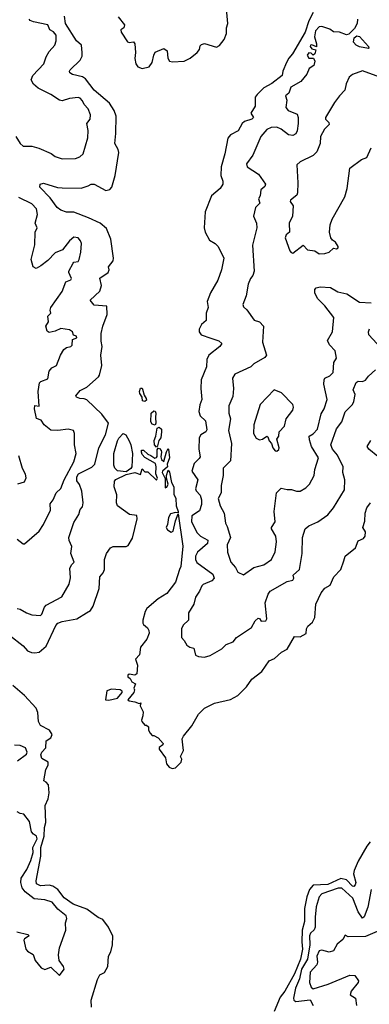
# Model space of a CAD drawing. Extents: x 1995161 to 2088924, y 769148 to 906007.
# Tile 31 of 256: x 2014812 to 2017221, y 793383 to 800181. Entities that reach past the tile are written whole.
import ezdxf

# ---------------------------------------------------------------- set-up
doc = ezdxf.new("R2010")
doc.units = 0

msp = doc.modelspace()

# ---------------------------------------------------------------- linework, layer by layer
at = {"layer": '0CON20XD'}
for points in [[(2015490.3, 800200.3), (2015534.3, 800145), (2015530, 800125), (2015509.3, 800110.7), (2015510.4, 800095), (2015555, 800028.8), (2015565, 800024.3), (2015595, 800028), (2015604.5, 800014.5), (2015609.1, 799955), (2015605, 799912.5), (2015611.2, 799875), (2015625.8, 799855), (2015655, 799842.9), (2015705, 799856.1), (2015724.1, 799885), (2015735, 799936.7), (2015745, 799956.2), (2015805, 799981.2), (2015827.5, 799965), (2015832, 799915), (2015843.6, 799893.6), (2015865, 799889.1), (2015945, 799893.6), (2015986.5, 799915), (2016035, 799953.6), (2016050, 799975), (2016055, 800000), (2016065, 800010), (2016085, 800015.4), (2016168.8, 799991.2), (2016188.3, 800001.7), (2016220.9, 800045), (2016238, 800085), (2016236.9, 800125), (2016245.2, 800155), (2016232.5, 800305)], [(2016835, 800229.6), (2016805, 800173.1), (2016780.4, 800095), (2016692.9, 799945), (2016666.2, 799915), (2016649.8, 799885), (2016624.4, 799825), (2016619.7, 799795), (2016550.6, 799739.4), (2016495, 799710), (2016448.8, 799665), (2016435.5, 799645), (2016434.2, 799585), (2016404, 799535), (2016424, 799505), (2016410.8, 799495), (2016361.2, 799478.8), (2016345.2, 799464.7), (2016317, 799413), (2016263.8, 799385), (2016246.4, 799363.6), (2016226.1, 799253.9), (2016200.5, 799165), (2016198.6, 799105), (2016211.1, 799065), (2016210.9, 799045), (2016193.5, 799016.5), (2016134.8, 798965.3), (2016089.6, 798855), (2016082.9, 798745), (2016090.4, 798715), (2016119.4, 798659.4), (2016160, 798635), (2016180, 798615), (2016219.6, 798535), (2016202.7, 798455), (2016178.2, 798381.8), (2016127.3, 798295), (2016103.5, 798235), (2016111.2, 798195), (2016097.5, 798155), (2016096.7, 798105), (2016063.6, 798076.4), (2016048.6, 798045), (2016047.5, 798025), (2016062, 798005), (2016128.9, 797981.1), (2016184.5, 797964.5), (2016204, 797945), (2016191.4, 797925), (2016115.6, 797865), (2016102.2, 797835), (2016100, 797785), (2016063.1, 797695), (2016059.6, 797635), (2016068.1, 797558.1), (2016052.9, 797522.9), (2016045.6, 797475), (2016055.5, 797445.5), (2016092.4, 797412.4), (2016101.2, 797348.8), (2016093.9, 797336.1), (2016060, 797315), (2016048.9, 797295), (2016045.3, 797215.3), (2016056, 797164), (2016049.5, 797150.5), (2016013.4, 797116.6), (2015998.2, 797065), (2016038.9, 797005), (2016023.1, 796943.1), (2016028.2, 796928.2), (2016055, 796897.5), (2016065.2, 796865.2), (2016065.7, 796835), (2016050.4, 796789.6), (2015998.9, 796755), (2015995.4, 796715), (2016035, 796638.9), (2016058.6, 796615), (2016108.5, 796588.5), (2016105.2, 796564.8), (2016036.1, 796503.9), (2016023.3, 796476.7), (2016023.2, 796455), (2016033.5, 796433.5), (2016142.9, 796352.9), (2016151, 796325), (2016135, 796305.8), (2016077.3, 796282.7), (2016067.7, 796272.3), (2016051.5, 796235), (2016022.7, 796195), (2016011.1, 796145), (2015975.6, 796085), (2015974.4, 796035), (2015939.2, 796000.8), (2015927.4, 795975), (2015925.8, 795915.8), (2015945, 795896), (2015962.5, 795862.5), (2015985, 795848.5), (2016011.7, 795841.7), (2016024.2, 795794.2), (2016043.9, 795783.9), (2016085, 795780.8), (2016125, 795792), (2016205, 795838), (2016235, 795867.5), (2016284.1, 795885.9), (2016306.7, 795915), (2016410, 795985), (2016435, 796030), (2016455, 796050), (2016465, 796047.5), (2016475, 796028.8), (2016508.3, 796031.7), (2016514, 796045), (2016504.3, 796155.7), (2016524.3, 796215), (2016539.2, 796235), (2016655, 796302.9), (2016695, 796312.5), (2016701.2, 796325), (2016697.5, 796345), (2016740, 796385), (2016759.5, 796495), (2016760.6, 796605), (2016779.2, 796665), (2016805, 796686), (2016866.5, 796713.5), (2016935, 796762.5), (2016975, 796810.8), (2017050.5, 796935), (2017051.8, 797005), (2017038.2, 797055), (2017041.5, 797095), (2017003.4, 797173.4), (2016968.2, 797215), (2016955.6, 797245), (2016994.8, 797355.2), (2017032.7, 797405), (2017055.3, 797474.7), (2017104.7, 797525.3), (2017115.5, 797545.5), (2017123, 797593), (2017110, 797625), (2017130.9, 797675), (2017145, 797685.3), (2017175, 797683.2), (2017195, 797692.1), (2017215, 797719.4), (2017265, 797764.3)], [(2014785, 799374.3), (2014813.8, 799325), (2014835, 799307.7), (2014895, 799307.1), (2014944.4, 799294.4), (2015027.4, 799257.4), (2015057, 799237), (2015105, 799221.4), (2015195, 799222), (2015225.7, 799234.3), (2015250, 799255), (2015282.2, 799365), (2015283.1, 799415), (2015274.2, 799465), (2015296.7, 799495), (2015300, 799525), (2015282.9, 799565), (2015255.6, 799595.6), (2015245, 799620), (2015229.4, 799639.4), (2015215, 799644.2), (2015155, 799636.7), (2015105, 799620.4), (2015085, 799624.6), (2015025, 799665.5), (2014937.9, 799707.9), (2014906.7, 799735), (2014890, 799765), (2014901.5, 799795), (2014978.9, 799875), (2014994.4, 799925), (2015015, 799961.2), (2015054.5, 800005.5), (2015063.1, 800035), (2015063.1, 800075), (2015045, 800097.9), (2015020.3, 800110.3), (2015005, 800145.3), (2014906.4, 800166.4), (2014884.4, 800175), (2014877.5, 800185)], [(2015282.9, 799035), (2015304.7, 799045.3), (2015325, 799046.2), (2015405, 799002.7), (2015431.8, 799008.2), (2015447.2, 799025), (2015470.7, 799105), (2015495.6, 799265), (2015490.8, 799285), (2015466.9, 799325), (2015474.6, 799395), (2015475.9, 799515), (2015462.9, 799555), (2015431.2, 799605), (2015324.3, 799695), (2015265, 799773.5), (2015245.4, 799785.4), (2015175, 799801.9), (2015156.2, 799815), (2015154, 799825), (2015160, 799835), (2015228.6, 799901.4), (2015241.4, 799928.6), (2015242.9, 799955), (2015236.5, 800005), (2015202.5, 800035), (2015126.8, 800155), (2015119.2, 800205)], [(2017140.6, 800185), (2017137.7, 800155), (2017119, 800121), (2017079.9, 800080.1), (2017065, 800076.6), (2017015, 800094.2), (2016975, 800096.7), (2016950, 800115), (2016894.6, 800134.6), (2016875, 800131.2), (2016851.4, 800105), (2016842.9, 800062.9), (2016858, 800015), (2016857, 799993), (2016825, 800006.9), (2016815, 800005.7), (2016813.2, 799995), (2016825, 799980.6), (2016852.5, 799972.5), (2016845.8, 799945), (2016835, 799936.2), (2016820.4, 799950.4), (2016805, 799952), (2016793.2, 799935), (2016805, 799915.5), (2016836.1, 799916.1), (2016845.8, 799895), (2016840, 799865), (2016807.1, 799842.9), (2016791.4, 799805), (2016749.2, 799755), (2016680, 799715), (2016665.7, 799674.3), (2016643.8, 799655), (2016652.1, 799625), (2016646.9, 799575), (2016662.2, 799555), (2016725, 799528.8), (2016731.1, 799505), (2016730, 799465), (2016725, 799413.3), (2016715, 799393.8), (2016695, 799380.8), (2016665, 799387.1), (2016615, 799425.4), (2016585, 799438.8), (2016545, 799437.3), (2016515, 799421.9), (2016474.6, 799375.4), (2016417.5, 799245), (2016374.4, 799185), (2016380, 799165), (2016457.1, 799115), (2016505.7, 799045), (2016500.9, 799029.1), (2016473.9, 799006.1), (2016470, 798965), (2016456.7, 798945), (2016465.8, 798915), (2016437.9, 798885), (2016422.7, 798825), (2016444.4, 798775), (2016447.1, 798745), (2016416.4, 798625), (2016426.9, 798445), (2016418.9, 798415), (2016403.6, 798395), (2016387.5, 798355), (2016373.2, 798275), (2016348.9, 798215), (2016355, 798198), (2016376.7, 798176.7), (2016427.5, 798107.5), (2016465, 798094), (2016492, 798065), (2016484.5, 797955), (2016511.8, 797865), (2016500.2, 797849.8), (2016426, 797804), (2016405.8, 797785), (2016295, 797733.1), (2016279.2, 797705), (2016284.7, 797635), (2016280.3, 797579.7), (2016253.3, 797515), (2016253.6, 797465), (2016264.5, 797424.5), (2016251.5, 797345), (2016270.8, 797255), (2016264, 797136), (2016214.5, 797085.5), (2016214.5, 797035), (2016201.1, 796965), (2016199.4, 796915), (2016180, 796875), (2016194.4, 796825), (2016220.6, 796775), (2016230.4, 796705), (2016241.2, 796681.2), (2016265.5, 796605), (2016242.3, 796555), (2016243.1, 796505), (2016266.7, 796435), (2016299.1, 796399.1), (2016315, 796367.5), (2016355, 796348.8), (2016425, 796399.2), (2016495, 796416.5), (2016547.5, 796455), (2016572.6, 796507.4), (2016582.1, 796575), (2016576.3, 796616.3), (2016546.5, 796665), (2016546.7, 796675), (2016573.6, 796715), (2016566.4, 796785), (2016582.9, 796915), (2016615, 796947.1), (2016655, 796937.5), (2016685, 796938), (2016720, 796925), (2016745, 796925.7), (2016785, 796949.5), (2016809.1, 796975), (2016841.1, 797035), (2016845.3, 797075), (2016871.8, 797155), (2016822.4, 797235), (2016809.3, 797279.3), (2016806.9, 797305), (2016835, 797322.7), (2016865.3, 797354.7), (2016889.4, 797460.6), (2016910.4, 797495), (2016931.1, 797558.9), (2016909.2, 797665), (2016910, 797695), (2016915, 797705.6), (2016948.9, 797721.1), (2016971.9, 797745), (2016976.2, 797815), (2016996, 797845), (2016986.2, 797895), (2016947, 797937), (2016934.2, 797965), (2016966.7, 798025), (2016976.4, 798125), (2016914.5, 798205), (2016863.5, 798255), (2016845.6, 798295), (2016845, 798317.5), (2016855, 798328.8), (2016882.9, 798337.1), (2016955, 798331.2), (2017005, 798302.3), (2017067.6, 798287.6), (2017155, 798230), (2017235, 798226.4)], [(2017215, 799982.2), (2017154.5, 799994.5), (2017131.2, 800005), (2017113.1, 800025), (2017118.2, 800055), (2017135, 800068.4), (2017155, 800065.5), (2017215.4, 799995), (2017219.2, 799985), (2017215, 799982.2)], [(2017295, 799784.6), (2017175, 799826.7), (2017105, 799802.5), (2017082.5, 799785), (2017061.1, 799738.9), (2017052.9, 799695), (2017015, 799655.8), (2016981.1, 799608.9), (2016919.4, 799505), (2016918.6, 799495), (2016942.2, 799472.2), (2016945, 799457.5), (2016913.1, 799425), (2016884.4, 799375.6), (2016882.3, 799325), (2016860.7, 799269.3), (2016835, 799243.6), (2016745, 799200), (2016722, 799178), (2016727.7, 799055), (2016726.5, 798985), (2016720.8, 798969.2), (2016677.5, 798935), (2016676, 798925), (2016696.1, 798896.1), (2016692, 798825), (2016668.6, 798775), (2016672.5, 798715), (2016647.5, 798695), (2016640.6, 798675), (2016673.8, 798585), (2016683.2, 798573.2), (2016695, 798570), (2016765, 798623.3), (2016795, 798591.2), (2016845, 798585.7), (2016875, 798564.2), (2016915, 798566.2), (2016945, 798576.7), (2016975, 798602.5), (2016995, 798600), (2017007.5, 798605), (2017007.5, 798615), (2016988.8, 798645), (2016968, 798658), (2016956.2, 798675), (2016948, 798715), (2016950.8, 798765), (2016965.5, 798804.5), (2017053, 798957), (2017069.4, 799015), (2017087.1, 799155), (2017166.7, 799215), (2017205, 799230.6), (2017235, 799296.2)], [(2014795, 796115.8), (2014815, 796111.4), (2014858, 796085), (2014895, 796071.1), (2014955, 796068.1), (2014965, 796076), (2014982.7, 796125), (2014995, 796140), (2015102.6, 796197.4), (2015152.9, 796285), (2015162.5, 796327.5), (2015157.5, 796395), (2015170.6, 796419.4), (2015187.5, 796435), (2015162.9, 796495), (2015170.6, 796545), (2015152.5, 796585), (2015151.1, 796605), (2015185, 796708.8), (2015218, 796765), (2015228.3, 796798.3), (2015245, 796818), (2015248.7, 796845), (2015239.7, 796925), (2015223.1, 796973.1), (2015205, 796997.3), (2015204.6, 797025), (2015217.6, 797045), (2015308.7, 797091.3), (2015328.8, 797111.2), (2015356, 797225), (2015401.8, 797315), (2015423.1, 797395), (2015377.6, 797457.6), (2015275, 797555.6), (2015255, 797564.4), (2015225, 797566), (2015203.3, 797575), (2015197.5, 797585), (2015228.8, 797621.2), (2015274.3, 797645), (2015355.5, 797714.5), (2015362.5, 797727.5), (2015376.7, 797793.3), (2015371.3, 797865), (2015380.6, 797925), (2015372.4, 797962.4), (2015373.6, 798013.6), (2015384.6, 798065), (2015414.8, 798145), (2015412.4, 798202.4), (2015325, 798209.2), (2015296.7, 798245), (2015363.2, 798306.8), (2015374.7, 798345), (2015363.2, 798396.8), (2015421.8, 798435), (2015428.6, 798455), (2015424.5, 798475), (2015456.8, 798515), (2015458.6, 798535), (2015438.7, 798665), (2015409.1, 798739.1), (2015366, 798776), (2015285, 798814), (2015185, 798851.5), (2015135, 798852), (2015095, 798865.4), (2015070.8, 798885), (2015021.6, 798951.6), (2014950, 799025), (2014953.6, 799046.4), (2014975, 799051.2), (2015072.4, 799022.4), (2015105, 799019.1), (2015235, 799018.9), (2015282.9, 799035)], [(2014795, 796594), (2014835, 796563.3), (2014845, 796563.3), (2014945, 796649.4), (2014974.4, 796695), (2015024.4, 796795), (2015021.1, 796838.9), (2015042.5, 796865), (2015062.2, 796915), (2015094.4, 796945), (2015117.5, 797005), (2015185, 797128), (2015200, 797185), (2015188.5, 797245), (2015190, 797325), (2015182, 797345), (2015145, 797352.9), (2015074.3, 797344.3), (2015025, 797348.1), (2014979.2, 797385), (2014960, 797415), (2014928.3, 797428.3), (2014912.5, 797495), (2014915, 797516.7), (2014946.4, 797513.6), (2014938.2, 797615), (2014947.2, 797672.8), (2014957.4, 797682.6), (2015005, 797700.8), (2015015.5, 797754.5), (2015033.2, 797776.8), (2015065, 797793.8), (2015092.8, 797865), (2015116.4, 797905), (2015133, 797917), (2015165, 797925.6), (2015173.3, 797935), (2015175, 797972.5), (2015206.2, 797985), (2015203.3, 797995), (2015183.3, 798003.3), (2015174.3, 798025), (2015155, 798040.6), (2015095, 798048.8), (2015055, 798030), (2015015, 798020.6), (2015000.2, 798030.2), (2014992.1, 798065), (2015010.4, 798095), (2015005.6, 798135), (2015026.7, 798155), (2015021.5, 798175), (2015025.4, 798195), (2015104.4, 798305), (2015130, 798370), (2015165, 798386), (2015167.6, 798395), (2015149.4, 798435), (2015150.6, 798445), (2015180, 798500), (2015185, 798506.2), (2015215, 798512.2), (2015221.9, 798525), (2015233.3, 798575), (2015236.5, 798635), (2015230.9, 798655), (2015215.6, 798675), (2015185, 798679.6), (2015155.5, 798655), (2015107.1, 798592.9), (2015055, 798570.7), (2015005, 798519.2), (2014957.7, 798482.3), (2014925, 798464.2), (2014904.2, 798475), (2014890, 798525), (2014915.4, 798625.4), (2014917.6, 798715), (2014931.8, 798745), (2014918.2, 798775), (2014933.8, 798835), (2014926.4, 798875), (2014895, 798909.1), (2014805, 798953.9)], [(2017327.5, 797885), (2017217.5, 798005), (2017216, 798025), (2017224, 798046)], [(2015675, 797544.5), (2015658.8, 797548.8), (2015656, 797576), (2015639.7, 797599.7), (2015637.5, 797615), (2015645, 797636), (2015655, 797636), (2015659.1, 797629.1), (2015669.2, 797589.2), (2015684.3, 797565), (2015686.2, 797553.8), (2015675, 797544.5)], [(2016585, 797202.5), (2016597.5, 797212.5), (2016600, 797225), (2016583.8, 797285), (2016598.2, 797305), (2016600.5, 797335), (2016636.9, 797375), (2016648.9, 797425), (2016694.1, 797485.9), (2016700, 797505), (2016693.3, 797525), (2016615.9, 797605.9), (2016565.8, 797625.8), (2016470, 797525), (2016425.6, 797385), (2016424, 797325), (2016441.7, 797291.7), (2016465, 797279.2), (2016486.2, 797283.8), (2016515, 797306), (2016522, 797302), (2016532.3, 797272.3), (2016547.5, 797255), (2016556.2, 797225), (2016572.5, 797205), (2016585, 797202.5)], [(2015745, 797382), (2015725, 797388.6), (2015716.4, 797405), (2015718.5, 797465), (2015735, 797481.4), (2015745, 797478), (2015750.6, 797465), (2015746.5, 797435), (2015750.6, 797395), (2015745, 797382)], [(2015755, 797230), (2015740.8, 797245), (2015737.8, 797275), (2015750, 797305), (2015758.1, 797361.9), (2015772.5, 797367.5), (2015789.2, 797355), (2015789.4, 797335), (2015783.5, 797295), (2015770, 797275), (2015762, 797238), (2015755, 797230)], [(2015545, 797059.2), (2015485, 797066.5), (2015467.8, 797085), (2015460.5, 797105), (2015460, 797185), (2015485, 797272.5), (2015495, 797292), (2015525, 797323.8), (2015543.3, 797315), (2015565, 797272.5), (2015577.5, 797245), (2015589.4, 797185), (2015585.5, 797095), (2015577.7, 797082.3), (2015545, 797059.2)], [(2014742.1, 795932.1), (2014835, 795858.2), (2014865, 795822.7), (2014891.8, 795811.8), (2014915, 795809.2), (2014945.8, 795815), (2014993.1, 795856.9), (2015060.8, 795999.2), (2015075, 796013.8), (2015105, 796026.7), (2015205, 796045.6), (2015272.9, 796087.1), (2015298.5, 796101.5), (2015318.2, 796131.8), (2015358.2, 796255), (2015364.4, 796335), (2015387.4, 796362.6), (2015396.4, 796385), (2015397.1, 796455), (2015410, 796495), (2015437.5, 796535), (2015455.6, 796544.4), (2015545, 796542.9), (2015560.3, 796549.7), (2015588.3, 796601.7), (2015622, 796735), (2015618.8, 796758.8), (2015568, 796765), (2015484.6, 796824.6), (2015479.1, 796845), (2015480.7, 796900.7), (2015463.6, 796955), (2015464.6, 796995), (2015475, 797006.2), (2015545, 797041.4), (2015605, 797054.5), (2015645, 797040), (2015655, 797080), (2015675, 797060), (2015695, 797060), (2015755, 797002.5), (2015762.5, 797015), (2015748.8, 797045), (2015752.9, 797095), (2015747.4, 797117.4), (2015675, 797157.5), (2015655, 797180), (2015650, 797195), (2015651.7, 797208.3), (2015665, 797210), (2015695, 797182.5), (2015715, 797173.3), (2015743.8, 797153.8), (2015755, 797157.5), (2015760, 797165), (2015759.2, 797210.8), (2015765, 797222.5), (2015775, 797220), (2015787, 797207), (2015789.2, 797195), (2015783.6, 797163.6), (2015790, 797145), (2015805, 797130), (2015823.6, 797196.4), (2015835, 797220), (2015836.7, 797215), (2015843.3, 797155), (2015828.3, 797111.7), (2015830, 797095), (2015796.2, 797065), (2015794.3, 797055), (2015813.3, 797013.3), (2015815, 796950), (2015825, 796952.5), (2015833.8, 796975), (2015822.5, 797015), (2015824, 797035), (2015835, 797070), (2015845, 797057.5), (2015858, 796985), (2015872.9, 796955), (2015874.3, 796905), (2015887.8, 796875), (2015890.9, 796825), (2015904.2, 796785), (2015903.3, 796776.7), (2015885, 796779.4), (2015850.4, 796769.6), (2015837.4, 796745), (2015831.3, 796695), (2015821.9, 796675), (2015829.2, 796659.2), (2015855, 796642.9), (2015870.5, 796649.5), (2015885, 796720), (2015905, 796770), (2015936.2, 796546.2), (2015921.4, 796405), (2015913.3, 796385), (2015885, 796298), (2015825, 796219.4), (2015765, 796182.9), (2015688.6, 796115), (2015675.7, 796095), (2015659.4, 796035), (2015659.4, 796015), (2015664.6, 796004.6), (2015693.2, 795983.2), (2015702.5, 795965), (2015703.1, 795945), (2015688.1, 795905), (2015645, 795850), (2015636.2, 795795), (2015610, 795765), (2015624, 795725), (2015620, 795665), (2015605, 795656.7), (2015565, 795662.5), (2015557.5, 795655), (2015557.5, 795645), (2015573, 795633), (2015585, 795610), (2015610, 795595), (2015597.5, 795565), (2015602.5, 795555), (2015598.8, 795535), (2015557.5, 795485), (2015565, 795477.5), (2015605, 795472.5), (2015635, 795460), (2015647.5, 795465), (2015642.5, 795445), (2015663, 795403), (2015661.2, 795375), (2015650, 795345), (2015653.3, 795335), (2015675, 795310), (2015685, 795310), (2015698.3, 795298.3), (2015700, 795275), (2015710, 795255), (2015725, 795240), (2015735, 795240), (2015765, 795222.5), (2015800, 795185), (2015797.5, 795175), (2015773, 795157), (2015773.3, 795145), (2015815.9, 795085.9), (2015823.6, 795043.6), (2015840.7, 795020.7), (2015862.3, 795012.3), (2015885, 795016), (2015925.6, 795055), (2015930, 795075), (2015920, 795095), (2015940, 795135), (2015935.8, 795175.8)], [(2017281.2, 797165), (2017218, 797215), (2017205.8, 797235), (2017231.2, 797275)], [(2014802.6, 797172.6), (2014828.1, 797085), (2014848.9, 797045), (2014854, 797015), (2014842.7, 796987.3), (2014797.1, 796975)], [(2015935.8, 795175.8), (2015931.2, 795215), (2015940, 795235), (2015998.8, 795305), (2016045, 795386.2), (2016085, 795428.8), (2016155, 795462), (2016265, 795487.5), (2016314.3, 795515.7), (2016374.3, 795575.7), (2016411.7, 795628.3), (2016479.5, 795680.5), (2016531.2, 795755), (2016568.8, 795771.2), (2016615.8, 795815), (2016655.8, 795835), (2016705, 795922.5), (2016745, 795920), (2016785.9, 795944.1), (2016788.8, 795975), (2016798.8, 795995), (2016828.8, 796021.2), (2016845.6, 796054.4), (2016853.4, 796146.6), (2016890, 796225), (2016915, 796257.3), (2016952.5, 796277.5), (2016976, 796335), (2017024.2, 796385.8), (2017046.1, 796446.1), (2017055, 796476.7), (2017126, 796535), (2017145, 796583.8), (2017181.4, 796598.6), (2017194, 796615), (2017196.2, 796645), (2017176, 796675), (2017191.3, 796718.7), (2017192.2, 796775), (2017205, 796811.2), (2017230.8, 796845)], [(2015305.4, 793364.6), (2015305, 793412.5), (2015348, 793555), (2015365, 793586.7), (2015395, 793602.5), (2015418.1, 793645), (2015424.3, 793715), (2015439.2, 793745), (2015452, 793795), (2015453.9, 793853.9), (2015424.2, 793915), (2015385, 793968.5), (2015353.4, 793983.4), (2015275, 794040.3), (2015179.5, 794075), (2015119, 794119), (2015073.6, 794175), (2015039.2, 794199.2), (2015015, 794206.5), (2014955, 794200.9), (2014928, 794215), (2014925.8, 794235.8), (2014957.6, 794405), (2014956.5, 794465), (2014980.6, 794545), (2014982.5, 794605), (2014992.1, 794637.9), (2014986.2, 794755), (2015008.5, 794801.5), (2015013.9, 794843.9), (2015008.9, 794898.9), (2014995, 794916.7), (2014977.5, 794925), (2014992, 795005), (2015006.7, 795035), (2015006.7, 795055), (2014965, 795081.4), (2014957.6, 795105), (2014964.8, 795125), (2014992.2, 795155), (2014995, 795202.5), (2015026.4, 795223.6), (2015036.4, 795246.4), (2015016.7, 795275), (2014955, 795308), (2014941.5, 795335), (2014937.4, 795397.4), (2014925, 795427.3), (2014845.5, 795515.5), (2014763.8, 795585)], [(2015425, 795482.5), (2015485, 795497.5), (2015517.5, 795535), (2015517.5, 795545), (2015503.3, 795553.3), (2015445, 795560), (2015411.7, 795548.3), (2015402.5, 795485), (2015425, 795482.5)], [(2014795.6, 795064.4), (2014858.8, 795111.2), (2014862, 795125), (2014850.8, 795155), (2014815, 795169.6), (2014775, 795172.9)], [(2014792.6, 793882.6), (2014867.5, 793865), (2014877.5, 793855), (2014843.8, 793835), (2014840, 793825), (2014854.4, 793765), (2014865, 793751.1), (2014905, 793728), (2014917.5, 793685), (2014960, 793635), (2014985, 793623.3), (2015025, 793640), (2015085, 793582.5), (2015117.1, 793625), (2015112.5, 793645), (2015083.8, 793685), (2015078.8, 793725), (2015086.1, 793773.9), (2015129.4, 793895), (2015126.9, 793945), (2015135.7, 793975.7), (2015130.8, 793995), (2015075, 794041.1), (2015035, 794087.7), (2014985, 794103.5), (2014910.5, 794110.5), (2014848.7, 794158.7), (2014828.3, 794188.3), (2014820, 794225), (2014822.7, 794255), (2014860, 794315), (2014887.6, 794375), (2014905, 794431.4), (2014901.6, 794465), (2014932.3, 794525), (2014926.3, 794545), (2014906.8, 794556.8), (2014893.5, 794575), (2014880, 794645), (2014840, 794695), (2014815, 794699.5), (2014795, 794712.5)], [(2017227.9, 794505), (2017204.3, 794475), (2017145, 794370.6), (2017116.5, 794306.5), (2017112.4, 794285), (2017127.8, 794225), (2017125, 794208.6), (2017115, 794197.5), (2017105, 794198.7), (2017065, 794242.8), (2017025, 794251.7), (2016935, 794211), (2016834.3, 794205.7), (2016809.1, 794175), (2016791.9, 794125), (2016775.2, 794045), (2016774.3, 793955.7), (2016758.8, 793895), (2016756, 793815), (2016761.9, 793765), (2016746.5, 793695), (2016705, 793593.1), (2016640, 793475), (2016606.6, 793433.4), (2016565.5, 793334.5)], [(2017234.7, 794175.3), (2017210.7, 794055), (2017185, 793986.7), (2017175, 793978), (2017145, 794022.7), (2017107.7, 794115), (2017033.1, 794185), (2017006, 794186), (2016895, 794146.3), (2016877, 794125), (2016855, 794056.7), (2016847.3, 793985), (2016849.3, 793915), (2016841.4, 793898.6), (2016816.5, 793875), (2016809.5, 793855), (2016811.1, 793795), (2016795.1, 793695), (2016754.7, 793625.3), (2016740.5, 793559.5), (2016713.8, 793495), (2016698.2, 793425), (2016701, 793411), (2016715, 793403), (2016813.3, 793415), (2016835.4, 793375.4)], [(2017275, 793887.1), (2017195, 793852.3), (2017075, 793850), (2017055, 793860), (2017039.3, 793830.7), (2017000.4, 793799.6), (2016975, 793753.3), (2016945, 793743.3), (2016895, 793756.9), (2016875, 793751.4), (2016859.7, 793715), (2016863.8, 793675), (2016859.1, 793655), (2016814, 793605), (2016808.6, 793535), (2016821, 793501), (2016835, 793491.2), (2016937.3, 793522.7), (2017088, 793585), (2017122.5, 793582.5), (2017145.9, 793545.9), (2017145.6, 793535), (2017097.2, 793475), (2017088.8, 793448.8), (2017127.5, 793425), (2017134, 793375)]]:
    msp.add_lwpolyline(points, dxfattribs=at)

doc.saveas('drawing.dxf')
